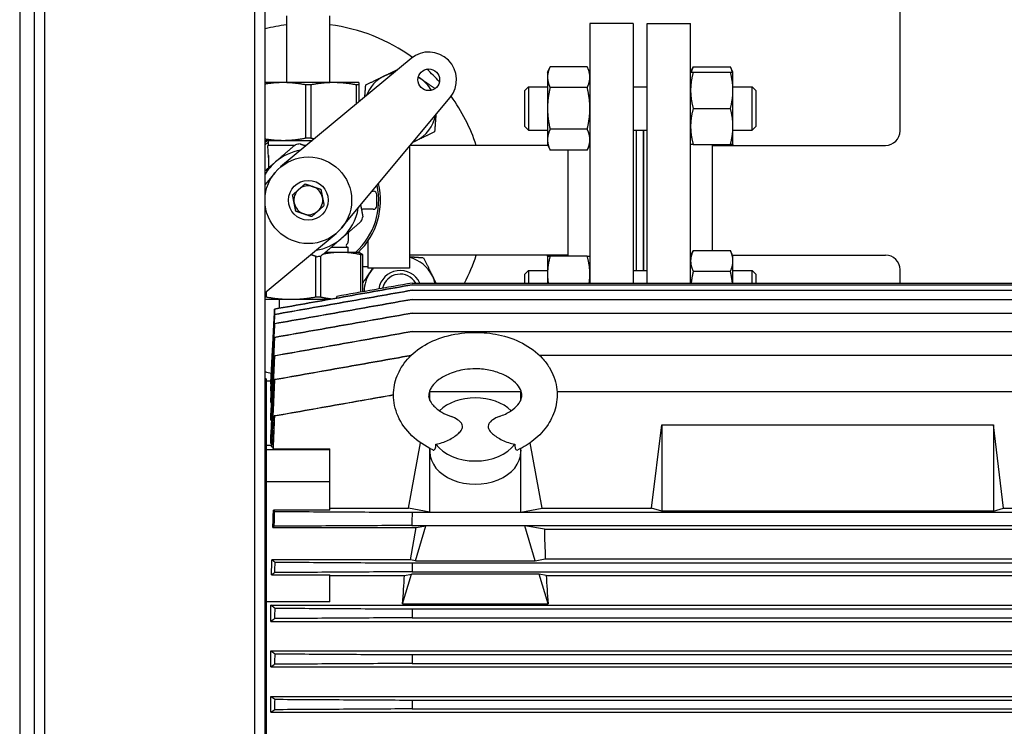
# Model space of a CAD drawing. Header units: inches. Extents: x 24 to 1128, y -69 to 748.
# Tile 127 of 256: x 187 to 204, y 289 to 302. Entities that reach past the tile are written whole.
import ezdxf

# ---------------------------------------------------------------- set-up
doc = ezdxf.new("R2010")
doc.units = ezdxf.units.IN
doc.header["$LTSCALE"] = 32
doc.header["$MEASUREMENT"] = 0
doc.layers.add('Visible (ANSI)', color=7, linetype='Continuous', lineweight=30)

msp = doc.modelspace()

# ---------------------------------------------------------------- linework, layer by layer
at = {"layer": 'Visible (ANSI)'}
for p, q in [((186.66537, 328.36164), (186.66537, 287.53536)), ((186.91537, 328.11249), (186.91537, 287.55588)), ((201.91537, 299.74617), (201.91537, 319.34617)), ((187.09937, 251.43677), (187.09937, 317.23717)), ((190.73137, 313.60517), (190.73137, 251.04617)), ((190.91537, 251.04617), (190.91537, 313.42117)), ((191.29037, 300.58367), (191.29037, 301.73903)), ((192.04037, 300.58367), (192.04037, 301.73903)), ((196.54287, 301.60617), (196.54287, 297.1131)), ((197.29287, 301.60617), (196.54287, 301.60617)), ((197.29287, 301.60617), (197.29287, 297.1131)), ((197.53787, 297.1131), (197.53787, 301.60617)), ((197.53787, 301.60617), (198.28787, 301.60617)), ((198.28787, 297.1131), (198.28787, 301.60617)), ((193.44441, 301.00119), (191.1858, 299.12281)), ((195.80887, 300.76216), (195.85396, 300.85885)), ((195.80887, 300.76216), (195.80887, 300.67843)), ((196.49778, 300.85885), (195.85396, 300.85885)), ((196.54287, 300.76216), (196.49778, 300.85885)), ((198.28787, 300.76216), (198.33296, 300.85885)), ((198.33296, 300.85885), (198.97678, 300.85885)), ((198.33296, 300.76216), (198.97678, 300.76216)), ((199.02187, 300.76216), (198.97678, 300.85885)), ((199.02187, 300.44966), (199.02187, 300.76216)), ((191.22787, 300.58367), (190.91537, 300.58367)), ((192.10287, 300.58367), (191.22787, 300.58367)), ((191.70645, 300.54272), (191.62429, 300.54272)), ((191.62429, 299.62462), (191.62429, 300.54272)), ((191.70645, 300.54272), (191.70645, 299.62462)), ((192.54037, 300.58367), (192.10287, 300.58367)), ((192.54037, 300.54272), (192.49929, 300.54272)), ((192.49929, 300.21517), (192.49929, 300.54272)), ((192.54037, 300.54272), (192.54037, 300.24934)), ((195.80887, 300.67843), (195.80887, 300.13716)), ((195.41787, 300.44966), (195.48037, 300.51216)), ((195.41787, 299.82466), (195.41787, 300.44966)), ((195.48037, 300.51216), (195.48037, 299.76216)), ((195.48037, 300.51216), (195.80887, 300.51216)), ((196.49778, 300.498), (195.85396, 300.498)), ((197.29287, 300.51216), (197.53787, 300.51216)), ((199.02187, 300.51216), (199.35537, 300.51216)), ((199.02187, 299.82466), (199.02187, 300.44966)), ((199.35537, 299.76216), (199.35537, 300.51216)), ((199.41787, 300.44966), (199.35537, 300.51216)), ((199.41787, 300.44966), (199.41787, 299.82466)), ((192.24201, 298.0666), (194.12039, 300.32521)), ((195.80887, 300.13716), (195.80887, 299.59589)), ((198.33296, 300.13716), (198.97678, 300.13716)), ((195.41787, 299.82466), (195.48037, 299.76216)), ((195.48037, 299.76216), (195.80887, 299.76216)), ((196.49778, 299.77632), (195.85396, 299.77632)), ((197.29287, 299.76216), (197.53787, 299.76216)), ((197.35287, 297.33018), (197.35287, 299.76216)), ((197.47287, 297.33018), (197.47287, 299.76216)), ((197.47787, 297.33018), (197.47787, 299.76216)), ((199.02187, 299.51216), (199.02187, 299.82466)), ((199.02187, 299.76216), (199.35537, 299.76216)), ((199.41787, 299.82466), (199.35537, 299.76216)), ((190.91537, 299.58367), (191.22787, 299.58367)), ((190.97787, 299.49467), (190.97787, 299.58367)), ((191.22787, 299.58367), (191.73995, 299.58367)), ((191.62429, 299.62462), (191.70645, 299.62462)), ((195.80887, 299.59589), (195.80887, 299.51216)), ((191.42575, 299.49467), (190.96537, 299.49467)), ((190.97787, 299.2872), (190.96537, 299.49467)), ((191.63294, 299.49467), (191.60338, 299.49467)), ((193.41537, 299.47748), (193.41537, 297.37067)), ((195.81633, 299.49617), (193.43091, 299.49617)), ((195.80887, 299.51216), (195.85396, 299.41547)), ((196.49778, 299.41547), (195.85396, 299.41547)), ((196.16287, 299.41547), (196.16287, 297.58018)), ((196.54287, 299.51216), (196.49778, 299.41547)), ((198.33296, 299.51216), (198.97678, 299.51216)), ((198.66787, 297.67687), (198.66787, 299.51216)), ((198.66787, 299.49617), (201.66537, 299.49617)), ((199.02187, 299.51216), (199.01441, 299.49617)), ((190.97787, 299.32008), (190.97787, 299.1088)), ((191.08873, 299.02573), (190.91537, 298.81729)), ((192.77079, 298.70242), (192.79037, 298.70242)), ((192.85287, 298.45242), (192.85287, 298.63992)), ((192.58564, 298.38992), (192.60287, 298.38992)), ((192.79037, 298.38992), (192.60287, 298.38992)), ((192.35287, 297.98352), (192.35287, 297.83978)), ((190.91537, 296.94696), (192.14493, 297.96953)), ((192.35287, 297.81941), (192.35287, 297.83978)), ((192.69737, 297.84085), (192.69737, 297.37067)), ((192.22665, 297.64402), (191.95879, 297.64402)), ((192.35287, 297.73117), (192.05995, 297.73117)), ((192.54037, 297.64402), (192.22665, 297.64402)), ((192.35287, 297.64402), (192.35287, 297.73117)), ((192.54037, 297.64402), (192.5536, 297.63921)), ((198.28787, 297.58018), (198.33296, 297.67687)), ((198.33296, 297.67687), (198.97678, 297.67687)), ((199.02187, 297.58018), (198.97678, 297.67687)), ((191.79455, 296.87247), (191.79455, 297.5742)), ((191.87548, 297.58128), (191.87548, 296.87247)), ((192.60604, 297.60307), (192.57781, 297.60307)), ((192.57781, 296.95653), (192.57781, 297.60307)), ((192.60604, 297.60307), (192.60604, 296.96151)), ((196.16287, 297.59617), (193.41537, 297.59617)), ((195.80887, 297.58018), (195.81633, 297.59617)), ((195.80887, 297.58018), (195.80887, 297.26768)), ((196.49778, 297.58018), (195.85396, 297.58018)), ((199.01441, 297.59617), (201.66537, 297.59617)), ((199.02187, 297.49645), (199.02187, 297.58018)), ((199.02187, 297.1131), (199.02187, 297.49645)), ((192.69737, 297.39267), (192.60604, 297.39267)), ((193.41537, 297.37067), (192.69737, 297.37067)), ((195.41787, 297.26768), (195.48037, 297.33018)), ((195.48037, 297.33018), (195.48037, 297.1131)), ((195.48037, 297.33018), (195.80887, 297.33018)), ((197.29287, 297.33018), (197.53787, 297.33018)), ((198.33296, 297.31602), (198.97678, 297.31602)), ((199.02187, 297.33018), (199.35537, 297.33018)), ((199.35537, 297.1131), (199.35537, 297.33018)), ((199.41787, 297.26768), (199.35537, 297.33018)), ((201.91537, 297.1131), (201.91537, 297.34617)), ((195.41787, 297.1131), (195.41787, 297.26768)), ((195.80887, 297.26768), (195.80887, 297.1131)), ((199.41787, 297.26768), (199.41787, 297.1131)), ((190.93481, 296.96313), (190.93481, 296.87247)), ((193.46628, 296.98978), (193.46495, 296.98978)), ((193.46602, 297.08325), (193.46537, 297.08325)), ((193.46572, 297.1131), (207.85517, 297.1131)), ((193.46602, 297.08325), (207.85487, 297.08325)), ((193.46628, 296.98978), (207.85462, 296.98978)), ((190.91537, 296.87247), (190.93481, 296.87247)), ((190.91537, 296.83152), (191.36468, 296.83152)), ((191.16537, 296.67777), (191.16537, 296.83152)), ((191.36468, 296.83152), (192.03752, 296.83152)), ((191.79455, 296.87247), (191.87548, 296.87247)), ((192.15651, 296.8525), (192.15651, 296.88225)), ((193.46647, 296.83026), (193.46446, 296.83026)), ((193.46647, 296.83026), (207.85443, 296.83026)), ((193.46659, 296.59344), (193.46389, 296.59344)), ((193.46659, 296.59344), (207.85431, 296.59344)), ((193.46663, 296.27496), (193.46324, 296.27496)), ((193.46663, 296.27496), (207.85427, 296.27496)), ((195.66731, 295.86287), (207.85434, 295.86287)), ((190.93604, 295.45337), (190.91537, 295.45445)), ((190.93604, 295.45337), (190.93604, 294.29763)), ((190.93604, 295.42019), (191.01601, 295.42019)), ((191.01478, 295.37104), (191.01478, 295.3967)), ((191.01478, 295.37104), (191.01847, 295.37104)), ((191.01478, 295.24697), (191.01478, 295.29999)), ((191.01478, 295.24697), (191.02098, 295.24697)), ((191.01478, 295.04274), (191.01478, 295.12533)), ((193.75327, 295.13875), (193.77068, 295.23396)), ((193.76175, 295.23396), (193.77068, 295.23396)), ((193.77068, 295.23396), (195.34549, 295.23396)), ((193.77068, 295.08214), (193.77068, 295.23396)), ((195.34549, 295.08214), (195.34549, 295.23396)), ((195.34549, 295.23396), (195.35443, 295.23396)), ((195.3629, 295.13875), (195.34549, 295.23396)), ((195.97364, 295.23396), (205.97541, 295.23396)), ((191.01478, 295.04274), (191.02388, 295.04274)), ((191.01478, 294.74161), (191.01478, 294.85856)), ((191.01478, 294.74161), (191.02659, 294.74161)), ((197.61287, 293.21463), (197.78643, 294.65703)), ((197.78643, 294.65703), (203.53446, 294.65703)), ((197.78643, 294.65703), (197.78643, 293.16426)), ((203.70803, 293.21463), (203.53446, 294.65703)), ((203.53446, 294.65703), (203.53446, 293.16426)), ((191.01478, 294.33337), (191.01478, 294.49161)), ((191.02785, 294.30001), (190.93604, 294.30001)), ((190.93604, 294.29763), (190.93604, 294.22749)), ((190.93604, 294.22749), (190.93604, 293.67072)), ((192.0384, 294.22749), (190.93604, 294.22749)), ((191.01478, 294.33337), (191.02934, 294.33337)), ((191.03454, 294.27459), (191.05218, 294.27459)), ((191.06078, 294.24468), (192.0384, 294.24468)), ((192.0384, 294.22749), (192.0384, 294.24468)), ((192.0384, 293.67072), (192.0384, 294.22749)), ((193.40145, 293.21463), (193.6087, 294.34808)), ((193.77068, 294.18904), (193.77068, 294.24978)), ((193.77263, 294.24877), (193.77095, 294.20362)), ((195.34354, 294.24878), (195.34522, 294.20362)), ((195.34549, 294.18904), (195.34549, 294.24979)), ((195.71473, 293.21463), (195.50747, 294.34809)), ((193.77068, 293.14412), (193.77068, 294.18904)), ((195.34549, 293.14412), (195.34549, 294.18904)), ((190.93604, 293.67072), (190.93604, 291.66217)), ((192.0384, 293.67072), (190.93604, 293.67072)), ((192.0384, 293.17866), (192.0384, 293.67072)), ((192.0384, 293.21463), (193.40145, 293.21463)), ((193.77068, 293.14412), (193.40145, 293.21463)), ((195.34549, 293.14412), (195.71473, 293.21463)), ((195.71473, 293.21463), (197.61287, 293.21463)), ((197.78643, 293.16426), (197.61287, 293.21463)), ((203.53446, 293.16426), (203.70803, 293.21463)), ((203.70803, 293.21463), (205.60617, 293.21463)), ((192.0384, 293.17866), (191.06078, 293.17866)), ((193.46424, 293.14412), (193.77068, 293.14412)), ((193.77068, 293.14412), (195.34549, 293.14412)), ((195.34549, 293.14412), (205.97541, 293.14412)), ((203.53446, 293.16426), (197.78643, 293.16426)), ((191.05136, 292.88182), (193.53551, 292.88182)), ((193.43317, 292.32214), (193.53551, 292.88182)), ((193.45698, 292.916), (207.86392, 292.916)), ((193.52007, 292.30554), (193.70111, 292.91131)), ((193.53551, 292.88182), (193.70111, 292.91131)), ((195.41506, 292.91131), (193.70111, 292.91131)), ((195.75514, 292.85075), (195.41506, 292.91131)), ((195.5961, 292.30554), (195.41506, 292.91131)), ((195.75514, 292.85075), (205.56576, 292.85075)), ((193.43317, 292.32214), (191.03454, 292.32214)), ((193.52007, 292.30554), (193.43317, 292.32214)), ((193.46656, 292.26667), (207.85434, 292.26667)), ((193.52007, 292.30554), (195.5961, 292.30554)), ((195.5961, 292.30554), (195.77096, 292.33893)), ((195.77096, 292.33893), (205.54994, 292.33893)), ((191.02712, 292.05945), (192.0384, 292.05945)), ((192.0384, 291.5941), (192.0384, 292.05945)), ((192.0384, 292.04972), (193.33051, 292.04972)), ((193.2975, 291.56083), (193.44997, 292.071)), ((193.33051, 292.04972), (193.44997, 292.071)), ((195.6662, 292.071), (193.44997, 292.071)), ((193.46248, 292.11459), (207.85842, 292.11459)), ((195.78567, 292.04972), (195.6662, 292.071)), ((195.81867, 291.56083), (195.6662, 292.071)), ((195.78567, 292.04972), (205.53523, 292.04972)), ((190.93604, 291.66217), (190.93604, 283.43017)), ((192.0384, 291.5941), (190.93604, 291.5941)), ((191.01478, 291.25575), (191.01478, 291.53791)), ((191.01478, 291.53791), (210.30612, 291.53791)), ((193.2975, 291.56083), (195.81867, 291.56083)), ((193.46663, 291.47011), (207.85427, 291.47011)), ((191.01478, 291.25575), (210.30612, 291.25575)), ((193.46324, 291.31803), (207.85766, 291.31803)), ((191.01478, 290.46662), (191.01478, 290.74394)), ((191.01478, 290.74394), (210.30612, 290.74394)), ((193.46659, 290.67928), (207.85431, 290.67928)), ((193.46389, 290.5272), (207.857, 290.5272)), ((191.01478, 290.46662), (210.30612, 290.46662)), ((191.01478, 289.68077), (191.01478, 289.9548)), ((191.01478, 289.9548), (210.30612, 289.9548)), ((193.46647, 289.89238), (207.85443, 289.89238)), ((191.01478, 289.68077), (210.30612, 289.68077)), ((193.46446, 289.74031), (207.85643, 289.74031))]:
    msp.add_line(p, q, dxfattribs=at)
for centre, radius in [((193.75133, 300.63213), 0.1875), ((191.66537, 298.54617), 0.75), ((191.66537, 298.54617), 0.344)]:
    msp.add_circle(centre, radius, dxfattribs=at)
for centre, radius, start, end in [((191.66537, 298.54617), 3.06, 97.039237, 104.187628), ((191.66537, 298.54617), 3.06, 53.919004, 82.960763), ((193.75133, 300.63213), 0.48, 320.25137, 129.74863), ((193.25636, 300.13716), 0.625, 100.266412, 115.713388), ((191.66537, 298.54617), 3.06, 42.104047, 47.895953), ((193.25636, 300.13716), 0.625, 115.713388, 159.230849), ((193.25636, 300.13716), 0.625, 55.713388, 59.928068), ((193.25636, 300.13716), 0.625, 30.071932, 55.713388), ((191.66537, 298.54617), 3.06, 18.086805, 36.080996), ((193.25636, 300.13716), 0.625, 295.713388, 349.733588), ((201.66537, 299.74617), 0.25, 270, 0), ((191.66537, 298.54617), 1.25, 123.901262, 126.869898), ((191.66537, 298.54617), 1.21875, 124.339995, 127.979872), ((191.66537, 298.54617), 0.9875, 98.360901, 103.129341), ((193.25636, 300.13716), 0.625, 290.769151, 295.713388), ((191.66537, 298.54617), 0.875, 98.745911, 130.745121), ((191.66537, 298.54617), 0.875, 130.745121, 148.997281), ((191.66537, 298.54617), 1.25, 313.803375, 13.381472), ((191.66537, 298.54617), 0.25, 131.227364, 191.227364), ((191.66537, 298.54617), 0.25, 71.227364, 131.227364), ((191.66537, 298.54617), 0.25, 11.227364, 71.227364), ((191.66537, 298.54617), 1.21875, 312.249407, 12.271497), ((192.79037, 298.63992), 0.0625, 0, 90), ((191.66537, 298.54617), 0.25, 191.227364, 251.227364), ((191.66537, 298.54617), 0.25, 311.227364, 11.227364), ((191.66537, 298.54617), 0.25, 251.227364, 311.227364), ((191.66537, 298.54617), 0.875, 310.745121, 351.254089), ((192.79037, 298.45242), 0.0625, 270, 0), ((191.66537, 298.54617), 0.9875, 338.360901, 343.129341), ((191.66537, 298.54617), 0.875, 278.745911, 310.745121), ((192.32162, 297.81941), 0.03125, 299.332695, 0), ((192.35224, 297.76492), 0.03125, 119.332695, 245.235079), ((192.39151, 297.85005), 0.125, 245.235079, 251.994266), ((191.66537, 298.54617), 0.9875, 278.360901, 283.129341), ((193.25636, 296.95518), 0.625, 25.713388, 75.261041), ((191.66537, 298.54617), 3.06, 332.074454, 341.913195), ((201.66537, 297.34617), 0.25, 0, 90), ((193.25636, 296.95518), 0.625, 145.713388, 179.008676), ((193.25636, 296.95518), 0.625, 138.334212, 145.713388), ((193.25636, 296.95518), 0.37513, 24.896239, 171.478419), ((193.25636, 296.95518), 0.375, 24.905215, 171.471939), ((193.25636, 296.95518), 0.3125, 30.354061, 167.584317), ((193.25636, 296.95518), 0.625, 14.635626, 25.713388), ((191.66537, 298.54617), 3.06, 255.812372, 257.882796), ((466.73301, 284.3273), 273.41096, 178.1520335, 178.1998614), ((428.1888, 285.89), 234.80884, 178.4438347, 178.4809565), ((404.40024, 286.6955), 210.98765, 178.7032984, 178.7446066), ((388.31705, 287.15052), 194.88241, 178.9624816, 179.0071995), ((377.47187, 287.39269), 184.02239, 179.2216916, 179.2690452)]:
    msp.add_arc(centre, radius, start, end, dxfattribs=at)
for centre, major_axis, ratio, start_param, end_param in [((357.86895, 253.31858), (-166.78903, 43.34467), 0.00001417, 0.00381266, 0.00486552), ((362.29144, 254.4368), (-171.21648, 42.13428), 0.00011972, 0.00827899, 0.00930808), ((370.09062, 256.60843), (-179.02447, 39.80568), 0.0004194, 0.01274728, 0.01373678), ((382.26614, 260.5047), (-191.21396, 35.67718), 0.0010571, 0.01731971, 0.01825278), ((399.78819, 267.18998), (-208.75665, 28.6813), 0.00219871, 0.02184936, 0.02271084), ((424.43682, 278.75907), (-233.43573, 16.71382), 0.00407914, 0.02626653, 0.02704234), ((194.55809, 294.57878), (0.77297, 0), 0.70710678, 0.6356983, 2.50590151), ((194.55809, 294.57878), (-0.77297, 0), 0.70710678, 0.48555362, 2.65603904), ((215.34533, 295.48664), (-104.44251, 9.14311), 0.03476669, 1.3377455, 1.33794904), ((194.55809, 294.18904), (-0.7874, 0), 0.70710678, 6.25699639, 6.28318531), ((194.55809, 294.18904), (0.7874, 0), 0.70710678, 3.14159265, 6.28318531), ((194.55809, 294.18904), (0.7874, 0), 0.70710678, 0, 0.02618892), ((215.34533, 191.43462), (-38.84522, 97.3801), 0.99558784, 6.13799153, 6.13819507), ((197.86272, 287.54617), (1.54437, -7.86896), 0.18267581, 3.93737346, 4.02215484), ((424.43681, 285.95342), (-13.34579, 233.65248), 0.99743829, 1.48684372, 1.48761953), ((191.25345, 287.54617), (-1.54437, -7.86896), 0.18267581, 2.14165676, 2.2155155), ((197.86272, 287.54617), (1.54437, -7.86896), 0.18267581, 4.0676698, 4.14152854), ((399.78819, 286.69967), (-3.40343, 210.69023), 0.990691, 1.53208353, 1.53294501), ((382.26614, 287.14376), (-1.12104, 194.51062), 0.98303462, 1.54687801, 1.54781108), ((370.09062, 287.38789), (-0.35438, 183.39609), 0.97616102, 1.5551733, 1.5561628)]:
    msp.add_ellipse(centre, major_axis=major_axis, ratio=ratio, start_param=start_param, end_param=end_param, dxfattribs=at)
for points, weights in [([(192.98519, 300.70027), (193.09636, 300.7538), (193.21654, 300.81168)], [1, 1.02768749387, 1.01497976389]), ([(195.85396, 300.85885), (195.80887, 300.76216), (195.80887, 300.67843)], [1, 1.0379548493, 1]), ([(196.54287, 300.67843), (196.54287, 300.76216), (196.49778, 300.85885)], [1, 1.0379548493, 1]), ([(198.28787, 300.76216), (198.28787, 300.76216), (198.33296, 300.76216)], [1, 1.0379548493, 1]), ([(198.33296, 300.76216), (198.28787, 300.59469), (198.28787, 300.44966)], [1, 1.0379548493, 1]), ([(198.33296, 300.85885), (198.30918, 300.80787), (198.29815, 300.76216)], [1, 1.01965956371, 1.01895290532]), ([(199.01159, 300.76216), (199.00056, 300.80787), (198.97678, 300.85885)], [1.01895290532, 1.01965956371, 1]), ([(198.97678, 300.76216), (199.02187, 300.76216), (199.02187, 300.76216)], [1, 1.0379548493, 1]), ([(199.02187, 300.44966), (199.02187, 300.59469), (198.97678, 300.76216)], [1, 1.0379548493, 1]), ([(191.22787, 300.58367), (191.07775, 300.58367), (190.91537, 300.55765)], [1, 1.05221453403, 1.06370477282]), ([(191.62429, 300.54272), (191.41411, 300.58367), (191.22787, 300.58367)], [1.06691969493, 1.06560189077, 1]), ([(192.10287, 300.58367), (191.91663, 300.58367), (191.70645, 300.54272)], [1, 1.06560189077, 1.06691969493]), ([(192.49929, 300.54272), (192.28911, 300.58367), (192.10287, 300.58367)], [1.06691969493, 1.06560189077, 1]), ([(192.54037, 300.58367), (192.54037, 300.58367), (192.54037, 300.54272)], [1, 1.06560189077, 1.06691969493]), ([(192.64451, 300.33594), (192.65185, 300.43386), (192.66008, 300.54371)], [1.01869970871, 1.02127314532, 1]), ([(192.66008, 300.54371), (192.83431, 300.62761), (192.98519, 300.70027)], [1, 1.0379548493, 1]), ([(193.56999, 300.67977), (193.58924, 300.66665), (193.60844, 300.65355)], [1.00882983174, 1.00510027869, 1]), ([(193.60844, 300.65355), (193.72835, 300.5718), (193.86193, 300.48072)], [1, 1.03272597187, 1.00901703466]), ([(195.80887, 300.67843), (195.80887, 300.59469), (195.85396, 300.498)], [1, 1.0379548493, 1]), ([(196.49778, 300.498), (196.54287, 300.59469), (196.54287, 300.67843)], [1, 1.0379548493, 1]), ([(195.85396, 300.498), (195.80887, 300.30463), (195.80887, 300.13716)], [1, 1.0379548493, 1]), ([(196.54287, 300.13716), (196.54287, 300.30463), (196.49778, 300.498)], [1, 1.0379548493, 1]), ([(198.28787, 300.44966), (198.28787, 300.30463), (198.33296, 300.13716)], [1, 1.0379548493, 1]), ([(198.97678, 300.13716), (199.02187, 300.30463), (199.02187, 300.44966)], [1, 1.0379548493, 1]), ([(193.8751, 300.03028), (193.86465, 299.89085), (193.85264, 299.73061)], [1.01092485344, 1.03133934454, 1]), ([(195.80887, 300.13716), (195.80887, 299.96969), (195.85396, 299.77632)], [1, 1.0379548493, 1]), ([(196.49778, 299.77632), (196.54287, 299.96969), (196.54287, 300.13716)], [1, 1.0379548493, 1]), ([(198.33296, 300.13716), (198.28787, 299.96969), (198.28787, 299.82466)], [1, 1.0379548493, 1]), ([(199.02187, 299.82466), (199.02187, 299.96969), (198.97678, 300.13716)], [1, 1.0379548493, 1]), ([(193.85264, 299.73061), (193.67841, 299.64671), (193.52753, 299.57405)], [1, 1.0379548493, 1]), ([(195.85396, 299.77632), (195.80887, 299.67963), (195.80887, 299.59589)], [1, 1.0379548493, 1]), ([(196.54287, 299.59589), (196.54287, 299.67963), (196.49778, 299.77632)], [1, 1.0379548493, 1]), ([(198.28787, 299.82466), (198.28787, 299.67963), (198.33296, 299.51216)], [1, 1.0379548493, 1]), ([(198.97678, 299.51216), (199.02187, 299.67963), (199.02187, 299.82466)], [1, 1.0379548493, 1]), ([(190.91537, 299.60969), (191.07775, 299.58367), (191.22787, 299.58367)], [1.06370477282, 1.05221453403, 1]), ([(191.22787, 299.58367), (191.41411, 299.58367), (191.62429, 299.62462)], [1, 1.06560189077, 1.06691969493]), ([(191.52178, 299.52317), (191.57419, 299.50487), (191.62419, 299.4874)], [1.06691969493, 1.06661796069, 1.06294606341]), ([(191.70645, 299.62462), (191.74101, 299.61788), (191.77438, 299.6123)], [1.06691969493, 1.06670279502, 1.06474440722]), ([(193.52753, 299.57405), (193.50103, 299.56129), (193.47441, 299.54847)], [1, 1.00646431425, 1.01072667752]), ([(195.80887, 299.59589), (195.80887, 299.51216), (195.85396, 299.41547)], [1, 1.0379548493, 1]), ([(196.49778, 299.41547), (196.54287, 299.51216), (196.54287, 299.59589)], [1, 1.0379548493, 1]), ([(191.09426, 299.20909), (191.25719, 299.34945), (191.44106, 299.50786)], [1, 1.06560189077, 1.06691969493]), ([(198.33296, 299.51216), (198.28787, 299.51216), (198.28787, 299.51216)], [1, 1.0379548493, 1]), ([(199.02187, 299.51216), (199.02187, 299.51216), (198.97678, 299.51216)], [1, 1.0379548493, 1]), ([(199.00739, 299.49617), (199.00967, 299.50422), (199.01159, 299.51216)], [1.01858442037, 1.01907558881, 1.01895290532]), ([(190.91537, 299.05497), (191.00639, 299.13338), (191.09426, 299.20909)], [1.05107005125, 1.03434471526, 1]), ([(191.39205, 298.63907), (191.45023, 298.69005), (191.50061, 298.73419)], [1, 1.0379548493, 1]), ([(191.50061, 298.73419), (191.55099, 298.77834), (191.60916, 298.82932)], [1, 1.0379548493, 1]), ([(191.60916, 298.82932), (191.6824, 298.80443), (191.74582, 298.78287)], [1, 1.0379548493, 1]), ([(191.74582, 298.78287), (191.80925, 298.76131), (191.88248, 298.73642)], [1, 1.0379548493, 1]), ([(191.88248, 298.73642), (191.89754, 298.66055), (191.91059, 298.59485)], [1, 1.0379548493, 1]), ([(191.42015, 298.49749), (191.40711, 298.5632), (191.39205, 298.63907)], [1, 1.0379548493, 1]), ([(191.44826, 298.35592), (191.4332, 298.43179), (191.42015, 298.49749)], [1, 1.0379548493, 1]), ([(191.91059, 298.59485), (191.92363, 298.52914), (191.93869, 298.45327)], [1, 1.0379548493, 1]), ([(191.58492, 298.30947), (191.52149, 298.33103), (191.44826, 298.35592)], [1, 1.0379548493, 1]), ([(191.83013, 298.35814), (191.77975, 298.314), (191.72158, 298.26302)], [1, 1.0379548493, 1]), ([(191.93869, 298.45327), (191.88051, 298.40229), (191.83013, 298.35814)], [1, 1.0379548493, 1]), ([(192.57175, 298.46309), (192.59027, 298.36548), (192.61037, 298.25958)], [1.05305090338, 1.06633401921, 1.06691969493]), ([(191.72158, 298.26302), (191.64834, 298.28791), (191.58492, 298.30947)], [1, 1.0379548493, 1]), ([(192.58328, 298.18202), (192.3994, 298.02361), (192.23648, 297.88325)], [1.06691969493, 1.06560189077, 1]), ([(192.23648, 297.88325), (192.07355, 297.74289), (191.88968, 297.58448)], [1, 1.06560189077, 1.06691969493]), ([(192.22665, 297.64402), (192.08173, 297.64402), (191.92265, 297.61288)], [1, 1.06230639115, 1.07589894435]), ([(192.57781, 297.60307), (192.39162, 297.64402), (192.22665, 297.64402)], [1.0788594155, 1.07154778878, 1]), ([(192.5536, 297.63921), (192.57843, 297.63017), (192.60604, 297.60307)], [1.04091032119, 1.07401051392, 1.0788594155]), ([(198.33296, 297.67687), (198.28787, 297.58018), (198.28787, 297.49645)], [1, 1.0379548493, 1]), ([(199.02187, 297.49645), (199.02187, 297.58018), (198.97678, 297.67687)], [1, 1.0379548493, 1]), ([(191.80896, 297.56916), (191.75655, 297.58747), (191.70655, 297.60494)], [1.06691969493, 1.06661796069, 1.06294606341]), ([(193.41537, 297.57001), (193.53124, 297.56133), (193.66291, 297.55146)], [1.0166605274, 1.02560831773, 1]), ([(193.66291, 297.55146), (193.74681, 297.37723), (193.81947, 297.22635)], [1, 1.0379548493, 1]), ([(195.80887, 297.58018), (195.80887, 297.58018), (195.85396, 297.58018)], [1, 1.0379548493, 1]), ([(195.85396, 297.58018), (195.80887, 297.41271), (195.80887, 297.26768)], [1, 1.0379548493, 1]), ([(195.82335, 297.59617), (195.82107, 297.58812), (195.81915, 297.58018)], [1.01858442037, 1.01907558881, 1.01895290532]), ([(196.49778, 297.58018), (196.54287, 297.58018), (196.54287, 297.58018)], [1, 1.0379548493, 1]), ([(196.54287, 297.26768), (196.54287, 297.41271), (196.49778, 297.58018)], [1, 1.0379548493, 1]), ([(198.28787, 297.49645), (198.28787, 297.41271), (198.33296, 297.31602)], [1, 1.0379548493, 1]), ([(198.97678, 297.31602), (199.02187, 297.41271), (199.02187, 297.49645)], [1, 1.0379548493, 1]), ([(192.60604, 297.11084), (192.67527, 297.21237), (192.73997, 297.30726)], [1.01657958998, 1.0257231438, 1]), ([(192.73997, 297.30726), (192.7615, 297.33885), (192.7832, 297.37067)], [1, 1.0084173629, 1.01310123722]), ([(198.33296, 297.31602), (198.30797, 297.20884), (198.29703, 297.1131)], [1, 1.02068750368, 1.01882332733]), ([(199.01271, 297.1131), (199.00177, 297.20884), (198.97678, 297.31602)], [1.01882332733, 1.02068750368, 1]), ([(193.81947, 297.22635), (193.84647, 297.17028), (193.87401, 297.1131)], [1, 1.01377409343, 1.01755074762]), ([(195.80887, 297.26768), (195.80887, 297.1919), (195.82052, 297.1131)], [1, 1.01947744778, 1.01896424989]), ([(196.53122, 297.1131), (196.54287, 297.1919), (196.54287, 297.26768)], [1.01896424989, 1.01947744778, 1]), ([(190.93481, 296.87247), (191.16273, 296.83152), (191.36468, 296.83152)], [1.0788594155, 1.07154778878, 1]), ([(191.36468, 296.83152), (191.56663, 296.83152), (191.79455, 296.87247)], [1, 1.07154778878, 1.0788594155]), ([(191.87548, 296.87247), (191.98277, 296.84887), (192.08008, 296.83902)], [1.0788594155, 1.07463396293, 1.04895501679]), ([(191.01478, 295.37104), (191.04576, 295.96831), (191.08189, 296.66272)], [1.19349800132, 1.12011985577, 1.04519705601]), ([(191.08079, 296.56947), (191.0453, 295.88772), (191.01478, 295.29999)], [1.04861019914, 1.12292628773, 1.19580139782]), ([(191.01478, 295.24697), (191.04586, 295.85801), (191.08233, 296.56907)], [1.17956896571, 1.11214837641, 1.04225916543]), ([(191.08049, 296.40993), (191.04509, 295.72026), (191.01478, 295.12533)], [1.04653355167, 1.11502423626, 1.18120697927]), ([(191.01478, 295.04274), (191.04592, 295.674), (191.08281, 296.40933)], [1.16745672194, 1.10516338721, 1.03946166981]), ([(191.08021, 296.17303), (191.04483, 295.46752), (191.01478, 294.85856)], [1.04441170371, 1.10787831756, 1.16816423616]), ([(191.01478, 294.74161), (191.04592, 295.40205), (191.08335, 296.17225)], [1.15652631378, 1.0988548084, 1.03670498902]), ([(191.07999, 295.85441), (191.04452, 295.12311), (191.01478, 294.49161)], [1.0422886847, 1.10154062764, 1.15666365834]), ([(191.01478, 294.33337), (191.04581, 295.03465), (191.08394, 295.85346)], [1.14680766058, 1.09331136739, 1.03403279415]), ([(191.07981, 295.44211), (191.05142, 294.82913), (191.02712, 294.28376)], [1.03952749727, 1.08335399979, 1.12391584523]), ([(191.03454, 294.27459), (191.05752, 294.82591), (191.08459, 295.44103)], [1.10570106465, 1.0703095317, 1.03141966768]), ([(191.03454, 294.27459), (191.03072, 294.27921), (191.02712, 294.28376)], [1.11866819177, 1.12408065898, 1.12922777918]), ([(191.06078, 294.24468), (191.05594, 294.24991), (191.05136, 294.25504)], [1.0516054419, 1.05786121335, 1.0638413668]), ([(190.93604, 294.05381), (190.9257, 294.0547), (190.91537, 294.05559)], [1.00000000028, 1.00000000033, 1.00000000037]), ([(190.93604, 293.6565), (190.9257, 293.65687), (190.91537, 293.65724)], [1.00000000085, 1.00000000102, 1.00000000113]), ([(191.05136, 292.88182), (191.05594, 293.0287), (191.06078, 293.17866)], [1.06384136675, 1.05786121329, 1.05160544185]), ([(191.02712, 292.05945), (191.03072, 292.18966), (191.03454, 292.32214)], [1.12922777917, 1.12408065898, 1.11866819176]), ([(191.08459, 292.2814), (191.05752, 292.30288), (191.03454, 292.32214)], [1.03141966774, 1.07030953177, 1.10570106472]), ([(191.02712, 292.05945), (191.05142, 292.0785), (191.07981, 292.0999)], [1.123915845, 1.08335399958, 1.03952749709]), ([(191.08394, 291.48483), (191.04581, 291.51342), (191.01478, 291.53791)], [1.03403279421, 1.09331136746, 1.14680766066]), ([(191.01478, 291.25575), (191.04452, 291.27781), (191.07999, 291.30334)], [1.15666365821, 1.10154062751, 1.04228868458]), ([(191.08335, 290.69398), (191.04592, 290.72088), (191.01478, 290.74394)], [1.03670498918, 1.09885480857, 1.15652631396]), ([(191.01478, 290.46662), (191.04483, 290.48788), (191.08021, 290.51252)], [1.16816423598, 1.10787831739, 1.04441170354]), ([(191.08281, 289.90708), (191.04592, 289.93276), (191.01478, 289.9548)], [1.03946166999, 1.10516338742, 1.16745672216]), ([(191.01478, 289.68077), (191.04509, 289.70154), (191.08049, 289.72563)], [1.18120697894, 1.11502423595, 1.04653355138])]:
    msp.add_rational_spline(points, weights, degree=2, dxfattribs=at)
for points, knots in [([(190.97787, 299.32008), (190.97787, 299.32012), (190.97787, 299.32015), (190.97787, 299.32071), (190.97788, 299.32116), (190.97793, 299.32193), (190.97797, 299.32218), (190.97803, 299.32235), (190.97803, 299.32235), (190.97803, 299.32235)], [0, 0, 0, 0, 0.0003134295, 0.0003134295, 0.0055212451, 0.0055212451, 0.0114431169, 0.0114431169, 0.0115315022, 0.0115315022, 0.0115315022, 0.0115315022]), ([(191.08079, 296.56947), (191.47814, 296.63951), (191.87552, 296.70956), (192.67022, 296.84965), (193.0676, 296.91971), (193.46495, 296.98978)], [0, 0, 0, 0, 3.07453993, 3.07453993, 6.14907395, 6.14907395, 6.14907395, 6.14907395]), ([(191.08113, 296.66292), (191.4785, 296.73297), (191.87588, 296.80302), (192.67062, 296.94313), (193.06799, 297.01319), (193.46537, 297.08325)], [0, 0, 0, 0, 3.07473866, 3.07473866, 6.14947431, 6.14947431, 6.14947431, 6.14947431]), ([(193.46628, 296.98978), (193.06895, 296.91965), (192.67163, 296.84954), (191.87698, 296.7093), (191.47966, 296.63918), (191.08233, 296.56907)], [0, 0, 0, 0, 3.07444802, 3.07444802, 6.14889604, 6.14889604, 6.14889604, 6.14889604]), ([(193.46572, 297.1131), (193.24752, 297.07462), (193.02932, 297.03615), (192.59291, 296.9592), (192.37471, 296.92072), (192.15651, 296.88225)], [0, 0, 0, 0, 1.68837967, 1.68837967, 3.37675935, 3.37675935, 3.37675935, 3.37675935]), ([(191.08049, 296.40993), (191.47781, 296.47996), (191.87516, 296.55), (192.6698, 296.69011), (193.06715, 296.76018), (193.46446, 296.83026)], [0, 0, 0, 0, 3.07434214, 3.07434214, 6.14867972, 6.14867972, 6.14867972, 6.14867972]), ([(193.46647, 296.83026), (193.0692, 296.76009), (192.67191, 296.68993), (191.87737, 296.54963), (191.48009, 296.47947), (191.08281, 296.40933)], [0, 0, 0, 0, 3.07408921, 3.07408921, 6.14818069, 6.14818069, 6.14818069, 6.14818069]), ([(191.08021, 296.17303), (191.4775, 296.24306), (191.87479, 296.31311), (192.66934, 296.45325), (193.06663, 296.52334), (193.46389, 296.59344)], [0, 0, 0, 0, 3.07400873, 3.07400873, 6.14801435, 6.14801435, 6.14801435, 6.14801435]), ([(193.46659, 296.59344), (193.06939, 296.52322), (192.67218, 296.45301), (191.87777, 296.31262), (191.48056, 296.24243), (191.08335, 296.17225)], [0, 0, 0, 0, 3.07363819, 3.07363819, 6.14727905, 6.14727905, 6.14727905, 6.14727905]), ([(191.07999, 295.85441), (191.4772, 295.92445), (191.87442, 295.99451), (192.66883, 296.1347), (193.06604, 296.20482), (193.46324, 296.27496)], [0, 0, 0, 0, 3.07352424, 3.07352424, 6.14704694, 6.14704694, 6.14704694, 6.14704694]), ([(193.46663, 296.27496), (193.06952, 296.20468), (192.6724, 296.13441), (191.87818, 295.99391), (191.48106, 295.92368), (191.08394, 295.85346)], [0, 0, 0, 0, 3.07303087, 3.07303087, 6.14606472, 6.14606472, 6.14606472, 6.14606472]), ([(193.27562, 295.6493), (193.33868, 295.7528), (193.42216, 295.84591), (193.62179, 296.00833), (193.74217, 296.07803), (194.01004, 296.18718), (194.16243, 296.2262), (194.39659, 296.25376), (194.47746, 296.25788), (194.55809, 296.25788)], [0, 0, 0, 0, 1.05742898, 1.05742898, 2.17878237, 2.17878237, 3.37570981, 3.37570981, 3.9901174, 3.9901174, 3.9901174, 3.9901174]), ([(194.55809, 296.25788), (194.69253, 296.25788), (194.82807, 296.24576), (195.10424, 296.18731), (195.24616, 296.13753), (195.50368, 296.00312), (195.62173, 295.91551), (195.76339, 295.76221), (195.80513, 295.70744), (195.84056, 295.6493)], [0, 0, 0, 0, 1.02447983, 1.02447983, 2.19054579, 2.19054579, 3.39614252, 3.39614252, 3.99011472, 3.99011472, 3.99011472, 3.99011472]), ([(191.07981, 295.44211), (191.47694, 295.51217), (191.87406, 295.58226), (192.66269, 295.72152), (193.05421, 295.7907), (193.44573, 295.85991)], [0.00000001, 0.00000001, 0.00000001, 0.00000001, 3.07285421, 3.07285421, 6.10249649, 6.10249649, 6.10249649, 6.10249649]), ([(193.4448, 295.85902), (193.05506, 295.78995), (192.66533, 295.7209), (191.87859, 295.58157), (191.48159, 295.51129), (191.08459, 295.44103)], [0.05614493, 0.05614493, 0.05614493, 0.05614493, 3.0722279, 3.0722279, 6.14445907, 6.14445907, 6.14445907, 6.14445907]), ([(193.82263, 294.22399), (193.68752, 294.28791), (193.56357, 294.371), (193.35854, 294.56745), (193.27443, 294.68389), (193.16832, 294.92568), (193.14075, 295.05274), (193.1407, 295.2888), (193.16249, 295.40079), (193.22299, 295.55423), (193.24734, 295.6029), (193.27562, 295.6493)], [0, 0, 0, 0, 1.19217119, 1.19217119, 2.38056754, 2.38056754, 3.46946209, 3.46946209, 4.4431177, 4.4431177, 4.91720331, 4.91720331, 4.91720331, 4.91720331]), ([(194.55809, 295.62789), (194.49829, 295.62789), (194.43807, 295.62341), (194.28473, 295.60106), (194.19228, 295.57608), (194.04154, 295.51409), (193.97848, 295.47859), (193.87743, 295.40351), (193.83764, 295.36306), (193.8034, 295.31638), (193.79723, 295.30714), (193.79176, 295.29817)], [0, 0, 0, 0, 0.45567611, 0.45567611, 1.19157424, 1.19157424, 1.8233671, 1.8233671, 2.43874415, 2.43874415, 2.59379912, 2.59379912, 2.59379912, 2.59379912]), ([(195.32442, 295.29817), (195.30233, 295.33439), (195.26791, 295.37539), (195.1786, 295.4511), (195.12375, 295.48689), (194.99907, 295.54792), (194.92756, 295.57375), (194.77373, 295.61172), (194.68874, 295.62379), (194.58908, 295.62759), (194.57358, 295.62789), (194.55809, 295.62789)], [0, 0, 0, 0, 0.62577851, 0.62577851, 1.22489828, 1.22489828, 1.83378124, 1.83378124, 2.47585067, 2.47585067, 2.59392176, 2.59392176, 2.59392176, 2.59392176]), ([(195.84056, 295.6493), (195.90332, 295.5463), (195.94678, 295.43073), (195.98257, 295.19919), (195.9775, 295.08068), (195.92475, 294.86105), (195.87871, 294.75696), (195.75188, 294.56339), (195.6677, 294.47297), (195.48788, 294.32929), (195.39389, 294.27146), (195.29354, 294.22399)], [0, 0, 0, 0, 1.0523618, 1.0523618, 2.05495692, 2.05495692, 3.01267033, 3.01267033, 4.03459181, 4.03459181, 4.92004917, 4.92004917, 4.92004917, 4.92004917]), ([(193.79176, 295.29817), (193.76754, 295.25845), (193.75637, 295.22318), (193.74791, 295.15699), (193.75177, 295.12654), (193.77941, 295.06136), (193.79806, 295.03049), (193.86217, 294.95758), (193.91407, 294.91437), (194.02589, 294.84879), (194.08107, 294.82328), (194.14059, 294.80236)], [0, 0, 0, 0, 0.68616306, 0.68616306, 1.51835895, 1.51835895, 2.09476164, 2.09476164, 2.80729168, 2.80729168, 3.33890576, 3.33890576, 3.33890576, 3.33890576]), ([(194.97559, 294.80236), (195.04879, 294.82809), (195.11561, 294.86097), (195.22388, 294.93188), (195.26691, 294.97063), (195.3256, 295.041), (195.34298, 295.07287), (195.36469, 295.13296), (195.36767, 295.16027), (195.36007, 295.22236), (195.34892, 295.25798), (195.32442, 295.29817)], [0, 0, 0, 0, 0.65391054, 0.65391054, 1.29529149, 1.29529149, 1.90985469, 1.90985469, 2.64449712, 2.64449712, 3.33886941, 3.33886941, 3.33886941, 3.33886941]), ([(191.0752, 294.81314), (191.47218, 294.88319), (191.86915, 294.95328), (192.55766, 295.07492), (192.84919, 295.12646), (193.14073, 295.17802)], [0, 0, 0, 0, 3.07176687, 3.07176687, 5.32777106, 5.32777106, 5.32777106, 5.32777106]), ([(193.14073, 295.1765), (192.85174, 295.12519), (192.56276, 295.07389), (191.87694, 294.95219), (191.4801, 294.8818), (191.08326, 294.81145)], [0.83460192, 0.83460192, 0.83460192, 0.83460192, 3.07114779, 3.07114779, 6.14230411, 6.14230411, 6.14230411, 6.14230411]), ([(191.08326, 294.81145), (191.0819, 294.81173), (191.08055, 294.81201), (191.07786, 294.81258), (191.07653, 294.81287), (191.0752, 294.81314)], [-0.654581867, -0.654581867, -0.654581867, -0.654581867, -0.327309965, -0.327309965, -0.000038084, -0.000038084, -0.000038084, -0.000038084]), ([(194.25763, 294.50298), (194.27769, 294.52058), (194.29657, 294.53981), (194.32223, 294.57559), (194.33091, 294.59226), (194.33868, 294.62622), (194.33773, 294.64238), (194.32505, 294.67947), (194.31067, 294.69782), (194.27077, 294.73708), (194.2371, 294.75935), (194.18181, 294.78644), (194.16206, 294.79481), (194.14059, 294.80235)], [-2.41020313, -2.41020313, -2.41020313, -2.41020313, -2.13651072, -2.13651072, -1.91750587, -1.91750587, -1.70348959, -1.70348959, -1.41720741, -1.41720741, -0.96287093, -0.96287093, -0.74621756, -0.74621756, -0.74621756, -0.74621756]), ([(194.97558, 294.80235), (194.95399, 294.79476), (194.93414, 294.78635), (194.87885, 294.75921), (194.84524, 294.73695), (194.8054, 294.69769), (194.79105, 294.67936), (194.77842, 294.64229), (194.7775, 294.62612), (194.7853, 294.59216), (194.794, 294.57548), (194.81967, 294.53974), (194.83852, 294.52055), (194.85854, 294.50298)], [-1.39409795, -1.39409795, -1.39409795, -1.39409795, -1.21173621, -1.21173621, -0.8318525, -0.8318525, -0.59214813, -0.59214813, -0.41273955, -0.41273955, -0.22903738, -0.22903738, 0, 0, 0, 0]), ([(193.87446, 294.3237), (193.91136, 294.32972), (193.948, 294.33899), (194.02049, 294.36282), (194.05637, 294.3776), (194.1575, 294.42699), (194.2151, 294.46565), (194.25763, 294.50298)], [-0.973242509, -0.973242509, -0.973242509, -0.973242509, -0.734166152, -0.734166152, -0.486650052, -0.486650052, 0, 0, 0, 0]), ([(194.85854, 294.50298), (194.90107, 294.46565), (194.95867, 294.42699), (195.0598, 294.3776), (195.09569, 294.36282), (195.16817, 294.33899), (195.20481, 294.32972), (195.24171, 294.3237)], [-1.16556423, -1.16556423, -1.16556423, -1.16556423, -0.58274905, -0.58274905, -0.28632126, -0.28632126, -0.000001, -0.000001, -0.000001, -0.000001]), ([(193.82265, 294.22399), (193.82762, 294.22164), (193.8327, 294.22073), (193.84735, 294.22298), (193.85629, 294.23067), (193.86685, 294.25375), (193.86984, 294.26481), (193.87379, 294.29147), (193.8746, 294.30698), (193.87446, 294.3237)], [-0.723131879, -0.723131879, -0.723131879, -0.723131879, -0.58911018, -0.58911018, -0.329876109, -0.329876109, -0.169082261, -0.169082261, -0.000001, -0.000001, -0.000001, -0.000001]), ([(195.24171, 294.3237), (195.24149, 294.29627), (195.24386, 294.27237), (195.25636, 294.23388), (195.26558, 294.22647), (195.27903, 294.22023), (195.28639, 294.22061), (195.29353, 294.22399)], [-1.74854985, -1.74854985, -1.74854985, -1.74854985, -1.575458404, -1.575458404, -1.375973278, -1.375973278, -1.164803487, -1.164803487, -1.164803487, -1.164803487]), ([(191.0752, 292.90131), (191.07653, 292.94424), (191.07786, 292.98716), (191.08055, 293.07302), (191.0819, 293.11595), (191.08326, 293.15887)], [-0.65456638, -0.65456638, -0.65456638, -0.65456638, -0.327294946, -0.327294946, -0.00002352, -0.00002352, -0.00002352, -0.00002352]), ([(191.08326, 293.15887), (191.4801, 293.15642), (191.87694, 293.15396), (192.6706, 293.14904), (193.06742, 293.14658), (193.46424, 293.14412)], [0, 0, 0, 0, 3.07114256, 3.07114256, 6.1422854, 6.1422854, 6.1422854, 6.1422854]), ([(193.45698, 292.916), (193.06003, 292.91355), (192.66308, 292.9111), (191.86915, 292.9062), (191.47218, 292.90375), (191.0752, 292.90131)], [0, 0, 0, 0, 3.07176081, 3.07176081, 6.14350714, 6.14350714, 6.14350714, 6.14350714]), ([(191.08459, 292.2814), (191.48159, 292.27895), (191.87859, 292.27649), (192.67258, 292.27158), (193.06957, 292.26913), (193.46656, 292.26667)], [0, 0, 0, 0, 3.07222542, 3.07222542, 6.1444506, 6.1444506, 6.1444506, 6.1444506]), ([(193.46248, 292.11459), (193.06538, 292.11214), (192.66828, 292.10969), (191.87406, 292.10479), (191.47694, 292.10235), (191.07981, 292.0999)], [0, 0, 0, 0, 3.07285271, 3.07285271, 6.14569819, 6.14569819, 6.14569819, 6.14569819]), ([(191.08394, 291.48483), (191.48106, 291.48237), (191.87818, 291.47992), (192.6724, 291.47502), (193.06952, 291.47256), (193.46663, 291.47011)], [0, 0, 0, 0, 3.07302923, 3.07302923, 6.14605706, 6.14605706, 6.14605706, 6.14605706]), ([(193.46324, 291.31803), (193.06604, 291.31558), (192.66883, 291.31313), (191.87442, 291.30824), (191.4772, 291.30579), (191.07999, 291.30334)], [0, 0, 0, 0, 3.07352276, 3.07352276, 6.14703966, 6.14703966, 6.14703966, 6.14703966]), ([(191.08335, 290.69398), (191.48056, 290.69153), (191.87777, 290.68908), (192.67218, 290.68418), (193.06939, 290.68173), (193.46659, 290.67928)], [0, 0, 0, 0, 3.0736375, 3.0736375, 6.14727247, 6.14727247, 6.14727247, 6.14727247]), ([(193.46389, 290.5272), (193.06663, 290.52475), (192.66934, 290.5223), (191.87479, 290.51741), (191.4775, 290.51496), (191.08021, 290.51252)], [0, 0, 0, 0, 3.07400735, 3.07400735, 6.14801057, 6.14801057, 6.14801057, 6.14801057]), ([(191.08281, 289.90708), (191.48009, 289.90463), (191.87737, 289.90218), (192.67191, 289.89728), (193.0692, 289.89483), (193.46647, 289.89238)], [0, 0, 0, 0, 3.0740895, 3.0740895, 6.14817556, 6.14817556, 6.14817556, 6.14817556]), ([(193.46446, 289.74031), (193.06715, 289.73786), (192.6698, 289.73541), (191.87516, 289.73052), (191.47781, 289.72807), (191.08049, 289.72563)], [0, 0, 0, 0, 3.07434109, 3.07434109, 6.14868004, 6.14868004, 6.14868004, 6.14868004])]:
    msp.add_open_spline(points, degree=3, knots=knots, dxfattribs=at)
for points in [[(193.46602, 297.08325), (193.06867, 297.01316), (192.27396, 296.87298), (191.47924, 296.73281), (191.08189, 296.66272)], [(191.08113, 296.66292), (191.05901, 296.24085), (191.03689, 295.81878), (191.01478, 295.3967)], [(191.0752, 294.81314), (191.06715, 294.62711), (191.0592, 294.44108), (191.05136, 294.25504)], [(191.06078, 294.24468), (191.06814, 294.4336), (191.07564, 294.62253), (191.08326, 294.81145)], [(191.08326, 293.15887), (191.07564, 293.16547), (191.06814, 293.17207), (191.06078, 293.17866)], [(191.05136, 292.88182), (191.0592, 292.88831), (191.06715, 292.89481), (191.0752, 292.90131)]]:
    msp.add_open_spline(points, degree=3, dxfattribs=at)

doc.saveas('drawing.dxf')
